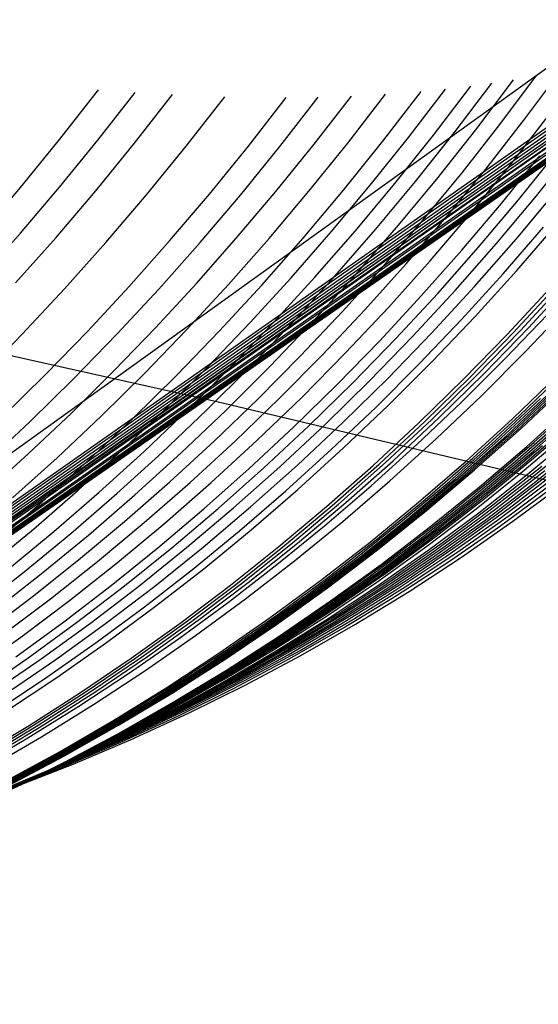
# Model space of a CAD drawing. Header units: millimetres. Extents: x 119 to 175.9, y -203.1 to -153.8.
# Tile 227 of 256: x 172.2718 to 172.2999, y -198.1466 to -198.0933. Entities that reach past the tile are written whole.
import ezdxf

# ---------------------------------------------------------------- set-up
doc = ezdxf.new("R2010")
doc.units = ezdxf.units.MM
doc.header["$MEASUREMENT"] = 0
doc.layers.add('Livello 03', color=5, linetype='Continuous', true_color=0x0000ff)

msp = doc.modelspace()

# ---------------------------------------------------------------- linework, layer by layer
at = {"layer": 'Livello 03'}
for p, q in [((172.232999, -198.14431, 45.028336), (172.332373, -198.072868, 45.033819)), ((172.233987, -198.145686, 45.030553), (172.326947, -198.080448, 45.026764)), ((172.234052, -198.145768, 45.030684), (172.326507, -198.080966, 45.026276)), ((172.234118, -198.14585, 45.030815), (172.326041, -198.0815, 45.025771)), ((172.234181, -198.145927, 45.030937), (172.325577, -198.082017, 45.025277)), ((172.234245, -198.146004, 45.03106), (172.325079, -198.082557, 45.024756)), ((172.23431, -198.146081, 45.031182), (172.324538, -198.083125, 45.024203)), ((172.234375, -198.146158, 45.031303), (172.323973, -198.083707, 45.023634)), ((172.234617, -198.146433, 45.031735), (172.321203, -198.086282, 45.020993)), ((172.234632, -198.146449, 45.03176), (172.320967, -198.086483, 45.020778)), ((172.234647, -198.146465, 45.031786), (172.320713, -198.086696, 45.020547)), ((172.234662, -198.146482, 45.031812), (172.320441, -198.086921, 45.020302)), ((172.234677, -198.146498, 45.031837), (172.320137, -198.087167, 45.020031)), ((172.234693, -198.146515, 45.031863), (172.319807, -198.087432, 45.019737)), ((172.234708, -198.146531, 45.031888), (172.31941, -198.08774, 45.019389)), ((172.234724, -198.146547, 45.031914), (172.318935, -198.088102, 45.018974)), ((172.234731, -198.146554, 45.031925), (172.318675, -198.088295, 45.01875)), ((172.234734, -198.146558, 45.03193), (172.318577, -198.08837, 45.018665)), ((172.234737, -198.146561, 45.031935), (172.318379, -198.088512, 45.018495)), ((172.234741, -198.146565, 45.031941), (172.318248, -198.088609, 45.018382)), ((172.234744, -198.146568, 45.031946), (172.317986, -198.088794, 45.01816)), ((172.234748, -198.146572, 45.031952), (172.317747, -198.088965, 45.017957)), ((172.23475, -198.146574, 45.031955), (172.316823, -198.089592, 45.017184)), ((172.23474, -198.146564, 45.03194), (172.316019, -198.09011, 45.016522)), ((172.234743, -198.146567, 45.031945), (172.316186, -198.090004, 45.016658)), ((172.234746, -198.14657, 45.031949), (172.316453, -198.089832, 45.016878)), ((172.234725, -198.146549, 45.031917), (172.315372, -198.090508, 45.015995)), ((172.234731, -198.146555, 45.031926), (172.315599, -198.09037, 45.01618)), ((172.234531, -198.146366, 45.031636), (172.311893, -198.092396, 45.013259)), ((172.23458, -198.146412, 45.031706), (172.312526, -198.092083, 45.013746)), ((172.234435, -198.146278, 45.031503), (172.310837, -198.092889, 45.012456)), ((172.234337, -198.146191, 45.03137), (172.309918, -198.093291, 45.011764)), ((172.29914, -198.098719, 45.005366), (172.301141, -198.096033, 45.005509)), ((172.296532, -198.09924, 45.003711), (172.298583, -198.096522, 45.003781)), ((172.297842, -198.098949, 45.004514), (172.299829, -198.096299, 45.004618)), ((172.274007, -198.099736, 44.990466), (172.276094, -198.097064, 44.989985)), ((172.276052, -198.099802, 44.991535), (172.278076, -198.097209, 44.991111)), ((172.291497, -198.099858, 45.000567), (172.293568, -198.097161, 45.000498)), ((172.292881, -198.099655, 45.00138), (172.294887, -198.09703, 45.00135)), ((172.294234, -198.099525, 45.002237), (172.296257, -198.096867, 45.002242)), ((172.295361, -198.099396, 45.002957), (172.297397, -198.096709, 45.002993)), ((172.278045, -198.099959, 44.992664), (172.280099, -198.097329, 44.992277)), ((172.280844, -198.100128, 44.994276), (172.282941, -198.097443, 44.993944)), ((172.284212, -198.100127, 44.996189), (172.286268, -198.097486, 44.995941)), ((172.285923, -198.100142, 44.997212), (172.288003, -198.097464, 44.997002)), ((172.287774, -198.100018, 44.998271), (172.289794, -198.097408, 44.998111)), ((172.289596, -198.099962, 44.999388), (172.291641, -198.09731, 44.999271)), ((172.297075, -198.10136, 45.005306), (172.29914, -198.098719, 45.005366)), ((172.298415, -198.101123, 45.006164), (172.300497, -198.098444, 45.006265)), ((172.294418, -198.10191, 45.003728), (172.296532, -198.09924, 45.003711)), ((172.295794, -198.101555, 45.004492), (172.297842, -198.098949, 45.004514)), ((172.271874, -198.102353, 44.991042), (172.274007, -198.099736, 44.990466)), ((172.273983, -198.102343, 44.992048), (172.276052, -198.099802, 44.991535)), ((172.289367, -198.102505, 45.000724), (172.291497, -198.099858, 45.000567)), ((172.290818, -198.102234, 45.001495), (172.292881, -198.099655, 45.00138)), ((172.292152, -198.102137, 45.002317), (172.294234, -198.099525, 45.002237)), ((172.293263, -198.102036, 45.003007), (172.295361, -198.099396, 45.002957)), ((172.275943, -198.102536, 44.993142), (172.278045, -198.099959, 44.992664)), ((172.278696, -198.10276, 44.994701), (172.280844, -198.100128, 44.994276)), ((172.282104, -198.102717, 44.996526), (172.284212, -198.100127, 44.996189)), ((172.283788, -198.102769, 44.997512), (172.285923, -198.100142, 44.997212)), ((172.2857, -198.10258, 44.998516), (172.287774, -198.100018, 44.998271)), ((172.287495, -198.102564, 44.999591), (172.289596, -198.099962, 44.999388)), ((172.299823, -198.102807, 45.008234), (172.301931, -198.100171, 45.008361)), ((172.297925, -198.103215, 45.007036), (172.300008, -198.100636, 45.007102)), ((172.298844, -198.103027, 45.007614), (172.300939, -198.100421, 45.007709)), ((172.29495, -198.103952, 45.005329), (172.297075, -198.10136, 45.005306)), ((172.29627, -198.103752, 45.006148), (172.298415, -198.101123, 45.006164)), ((172.292244, -198.104529, 45.003833), (172.294418, -198.10191, 45.003728)), ((172.293687, -198.104113, 45.004551), (172.295794, -198.101555, 45.004492)), ((172.269697, -198.10491, 44.991711), (172.271874, -198.102353, 44.991042)), ((172.271871, -198.104828, 44.992648), (172.273983, -198.102343, 44.992048)), ((172.273796, -198.105057, 44.993709), (172.275943, -198.102536, 44.993142)), ((172.287182, -198.105099, 45.00097), (172.289367, -198.102505, 45.000724)), ((172.288701, -198.104763, 45.001692), (172.290818, -198.102234, 45.001495)), ((172.290013, -198.104698, 45.002481), (172.292152, -198.102137, 45.002317)), ((172.291107, -198.104625, 45.003142), (172.293263, -198.102036, 45.003007)), ((172.298717, -198.105157, 45.008842), (172.300905, -198.102538, 45.008922)), ((172.276499, -198.105333, 44.995218), (172.278696, -198.10276, 44.994701)), ((172.279947, -198.105253, 44.996951), (172.282104, -198.102717, 44.996526)), ((172.281601, -198.10534, 44.997903), (172.283788, -198.102769, 44.997512)), ((172.283577, -198.105091, 44.998846), (172.2857, -198.10258, 44.998516)), ((172.285341, -198.105114, 44.999881), (172.287495, -198.102564, 44.999591)), ((172.296687, -198.105585, 45.007601), (172.298844, -198.103027, 45.007614)), ((172.29765, -198.105393, 45.008189), (172.299823, -198.102807, 45.008234)), ((172.295782, -198.105746, 45.00705), (172.297925, -198.103215, 45.007036)), ((172.291524, -198.10662, 45.004693), (172.293687, -198.104113, 45.004551)), ((172.292765, -198.106492, 45.005436), (172.29495, -198.103952, 45.005329)), ((172.294063, -198.106329, 45.006217), (172.29627, -198.103752, 45.006148)), ((172.288894, -198.10716, 45.003363), (172.291107, -198.104625, 45.003142)), ((172.290011, -198.107093, 45.004024), (172.292244, -198.104529, 45.003833)), ((172.298015, -198.107025, 45.009529), (172.300199, -198.104503, 45.009576)), ((172.298752, -198.106842, 45.009969), (172.300949, -198.104298, 45.010041)), ((172.269718, -198.107256, 44.993334), (172.271871, -198.104828, 44.992648)), ((172.271606, -198.107519, 44.994365), (172.273796, -198.105057, 44.993709)), ((172.281405, -198.107547, 44.99926), (172.283577, -198.105091, 44.998846)), ((172.283137, -198.10761, 45.000257), (172.285341, -198.105114, 44.999881)), ((172.284942, -198.107636, 45.001304), (172.287182, -198.105099, 45.00097)), ((172.286532, -198.10724, 45.001973), (172.288701, -198.104763, 45.001692)), ((172.287821, -198.107206, 45.00273), (172.290013, -198.104698, 45.002481)), ((172.296464, -198.107723, 45.008846), (172.298717, -198.105157, 45.008842)), ((172.274256, -198.107846, 44.995827), (172.276499, -198.105333, 44.995218)), ((172.277744, -198.107732, 44.997464), (172.279947, -198.105253, 44.996951)), ((172.279365, -198.107854, 44.998382), (172.281601, -198.10534, 44.997903)), ((172.29447, -198.10809, 45.007669), (172.296687, -198.105585, 45.007601)), ((172.295417, -198.107926, 45.008227), (172.29765, -198.105393, 45.008189)), ((172.293581, -198.108226, 45.007145), (172.295782, -198.105746, 45.00705)), ((172.289307, -198.109074, 45.004917), (172.291524, -198.10662, 45.004693)), ((172.290524, -198.108979, 45.005627), (172.292765, -198.106492, 45.005436)), ((172.291798, -198.108851, 45.006371), (172.294063, -198.106329, 45.006217)), ((172.284313, -198.109661, 45.002336), (172.286532, -198.10724, 45.001973)), ((172.285576, -198.109659, 45.003063), (172.287821, -198.107206, 45.00273)), ((172.286629, -198.109639, 45.00367), (172.288894, -198.10716, 45.003363)), ((172.287723, -198.1096, 45.004302), (172.290011, -198.107093, 45.004024)), ((172.29577, -198.109493, 45.009562), (172.298015, -198.107025, 45.009529)), ((172.296494, -198.109333, 45.009978), (172.298752, -198.106842, 45.009969)), ((172.27197, -198.110296, 44.996527), (172.274256, -198.107846, 44.995827)), ((172.275496, -198.110151, 44.998063), (172.277744, -198.107732, 44.997464)), ((172.277083, -198.110306, 44.998951), (172.279365, -198.107854, 44.998382)), ((172.279188, -198.109947, 44.999758), (172.281405, -198.107547, 44.99926)), ((172.280884, -198.110047, 45.000719), (172.283137, -198.10761, 45.000257)), ((172.282652, -198.110115, 45.001726), (172.284942, -198.107636, 45.001304)), ((172.29415, -198.110232, 45.008934), (172.296464, -198.107723, 45.008846)), ((172.298223, -198.110318, 45.011983), (172.300521, -198.107838, 45.012035)), ((172.298571, -198.110212, 45.012176), (172.300877, -198.107719, 45.012241)), ((172.298955, -198.11009, 45.012387), (172.301268, -198.107584, 45.012468)), ((172.299388, -198.109949, 45.012626), (172.301709, -198.107427, 45.012723)), ((172.291326, -198.11065, 45.007321), (172.293581, -198.108226, 45.007145)), ((172.292196, -198.110539, 45.007819), (172.29447, -198.10809, 45.007669)), ((172.293124, -198.110404, 45.008349), (172.295417, -198.107926, 45.008227)), ((172.289476, -198.111314, 45.006609), (172.291798, -198.108851, 45.006371)), ((172.299228, -198.111242, 45.013457), (172.301556, -198.108787, 45.013553)), ((172.287038, -198.111471, 45.005222), (172.289307, -198.109074, 45.004917)), ((172.28823, -198.111408, 45.0059), (172.290524, -198.108979, 45.005627)), ((172.294176, -198.111768, 45.010067), (172.296494, -198.109333, 45.009978)), ((172.298125, -198.111621, 45.012873), (172.300429, -198.109206, 45.012926)), ((172.263492, -198.109694, 45.007901), (172.282514, -198.113945, 45.014603)), ((172.276928, -198.112287, 45.000338), (172.279188, -198.109947, 44.999758)), ((172.282048, -198.112025, 45.002782), (172.284313, -198.109661, 45.002336)), ((172.283283, -198.112052, 45.00348), (172.285576, -198.109659, 45.003063)), ((172.284312, -198.112058, 45.004062), (172.286629, -198.109639, 45.00367)), ((172.285382, -198.112047, 45.004667), (172.287723, -198.1096, 45.004302)), ((172.293467, -198.111905, 45.009675), (172.29577, -198.109493, 45.009562)), ((172.297002, -198.112411, 45.01261), (172.299388, -198.109949, 45.012626)), ((172.269643, -198.112679, 44.997317), (172.27197, -198.110296, 44.996527)), ((172.273206, -198.112507, 44.998749), (172.275496, -198.110151, 44.998063)), ((172.274757, -198.112694, 44.999608), (172.277083, -198.110306, 44.998951)), ((172.278586, -198.112423, 45.001266), (172.280884, -198.110047, 45.000719)), ((172.280314, -198.112531, 45.002236), (172.282652, -198.110115, 45.001726)), ((172.290774, -198.112822, 45.008552), (172.293124, -198.110404, 45.008349)), ((172.291778, -198.112681, 45.009106), (172.29415, -198.110232, 45.008934)), ((172.295863, -198.11274, 45.01201), (172.298223, -198.110318, 45.011983)), ((172.296204, -198.112646, 45.01219), (172.298571, -198.110212, 45.012176)), ((172.296579, -198.112538, 45.012388), (172.298955, -198.11009, 45.012387)), ((172.289017, -198.113017, 45.007577), (172.291326, -198.11065, 45.007321)), ((172.289868, -198.112931, 45.00805), (172.292196, -198.110539, 45.007819)), ((172.284721, -198.113809, 45.005609), (172.287038, -198.111471, 45.005222)), ((172.285885, -198.113777, 45.006256), (172.28823, -198.111408, 45.0059)), ((172.287102, -198.113717, 45.006932), (172.289476, -198.111314, 45.006609)), ((172.296839, -198.113638, 45.013439), (172.299228, -198.111242, 45.013457)), ((172.279738, -198.114328, 45.003309), (172.282048, -198.112025, 45.002782)), ((172.280944, -198.114384, 45.00398), (172.283283, -198.112052, 45.00348)), ((172.281948, -198.114415, 45.004538), (172.284312, -198.112058, 45.004062)), ((172.282992, -198.11443, 45.005118), (172.285382, -198.112047, 45.004667)), ((172.29111, -198.114258, 45.009867), (172.293467, -198.111905, 45.009675)), ((172.291802, -198.114142, 45.010237), (172.294176, -198.111768, 45.010067)), ((172.295761, -198.113978, 45.012896), (172.298125, -198.111621, 45.012873)), ((172.270878, -198.114798, 44.99952), (172.273206, -198.112507, 44.998749)), ((172.274627, -198.114565, 45.001002), (172.276928, -198.112287, 45.000338)), ((172.276245, -198.114736, 45.001898), (172.278586, -198.112423, 45.001266)), ((172.27793, -198.114882, 45.002832), (172.280314, -198.112531, 45.002236)), ((172.293776, -198.115018, 45.012285), (172.296204, -198.112646, 45.01219)), ((172.294142, -198.114923, 45.012469), (172.296579, -198.112538, 45.012388)), ((172.294555, -198.114811, 45.012676), (172.297002, -198.112411, 45.01261)), ((172.298521, -198.114879, 45.015781), (172.300971, -198.112524, 45.0159)), ((172.298891, -198.114709, 45.015944), (172.301351, -198.112338, 45.01608)), ((172.272391, -198.115016, 45.000352), (172.274757, -198.112694, 44.999608)), ((172.286658, -198.115324, 45.007913), (172.289017, -198.113017, 45.007577)), ((172.287488, -198.115262, 45.008362), (172.289868, -198.112931, 45.00805)), ((172.288372, -198.115179, 45.008838), (172.290774, -198.112822, 45.008552)), ((172.289349, -198.115067, 45.009362), (172.291778, -198.112681, 45.009106)), ((172.293444, -198.115101, 45.012117), (172.295863, -198.11274, 45.01201)), ((172.298748, -198.115511, 45.016511), (172.301215, -198.113191, 45.016662)), ((172.299001, -198.115385, 45.016616), (172.301475, -198.113054, 45.016778)), ((172.284676, -198.116055, 45.007339), (172.287102, -198.113717, 45.006932)), ((172.294389, -198.115971, 45.013499), (172.296839, -198.113638, 45.013439)), ((172.297913, -198.115913, 45.016166), (172.300358, -198.113627, 45.016278)), ((172.298206, -198.115774, 45.016287), (172.300659, -198.113476, 45.016413)), ((172.298483, -198.11564, 45.016402), (172.300944, -198.113331, 45.01654)), ((172.282358, -198.116086, 45.006076), (172.284721, -198.113809, 45.005609)), ((172.282514, -198.113945, 45.014603), (172.301256, -198.118416, 45.021925)), ((172.283491, -198.116083, 45.006695), (172.285885, -198.113777, 45.006256)), ((172.2887, -198.116549, 45.010138), (172.29111, -198.114258, 45.009867)), ((172.289374, -198.116455, 45.010487), (172.291802, -198.114142, 45.010237)), ((172.29334, -198.116274, 45.012997), (172.295761, -198.113978, 45.012896)), ((172.297601, -198.116057, 45.016037), (172.300038, -198.113784, 45.016134)), ((172.299305, -198.116372, 45.017766), (172.301812, -198.114107, 45.017995)), ((172.299698, -198.116148, 45.017911), (172.302215, -198.113867, 45.01816)), ((172.272289, -198.116778, 45.001747), (172.274627, -198.114565, 45.001002)), ((172.273864, -198.116983, 45.002613), (172.276245, -198.114736, 45.001898)), ((172.277387, -198.116568, 45.003918), (172.279738, -198.114328, 45.003309)), ((172.278561, -198.116652, 45.004563), (172.280944, -198.114384, 45.00398)), ((172.279539, -198.116706, 45.005099), (172.281948, -198.114415, 45.004538)), ((172.280554, -198.116748, 45.005654), (172.282992, -198.11443, 45.005118)), ((172.296368, -198.117015, 45.015885), (172.298891, -198.114709, 45.015944)), ((172.299191, -198.116892, 45.018153), (172.301708, -198.114667, 45.018404)), ((172.299676, -198.116608, 45.018325), (172.302206, -198.114363, 45.018602)), ((172.269986, -198.117268, 45.001182), (172.272391, -198.115016, 45.000352)), ((172.275504, -198.117165, 45.003514), (172.27793, -198.114882, 45.002832)), ((172.284252, -198.117569, 45.008328), (172.286658, -198.115324, 45.007913)), ((172.285059, -198.117529, 45.008754), (172.287488, -198.115262, 45.008362)), ((172.285918, -198.117471, 45.009206), (172.288372, -198.115179, 45.008838)), ((172.286868, -198.117388, 45.009701), (172.289349, -198.115067, 45.009362)), ((172.290969, -198.117399, 45.012304), (172.293444, -198.115101, 45.012117)), ((172.291292, -198.117327, 45.01246), (172.293776, -198.115018, 45.012285)), ((172.291648, -198.117244, 45.012631), (172.294142, -198.114923, 45.012469)), ((172.292049, -198.117147, 45.012823), (172.294555, -198.114811, 45.012676)), ((172.296008, -198.117171, 45.015738), (172.298521, -198.114879, 45.015781)), ((172.29869, -198.11718, 45.017978), (172.301193, -198.114977, 45.018203)), ((172.299157, -198.117309, 45.018526), (172.301686, -198.115119, 45.018806)), ((172.299657, -198.117012, 45.0187), (172.3022, -198.114801, 45.019007)), ((172.295692, -198.118008, 45.016236), (172.298206, -198.115774, 45.016287)), ((172.295961, -198.117885, 45.016338), (172.298483, -198.11564, 45.016402)), ((172.296218, -198.117766, 45.016435), (172.298748, -198.115511, 45.016511)), ((172.296463, -198.11765, 45.016528), (172.299001, -198.115385, 45.016616)), ((172.299153, -198.117666, 45.018879), (172.301694, -198.115509, 45.01919)), ((172.29931, -198.117902, 45.019273), (172.301866, -198.115769, 45.019625)), ((172.279951, -198.118298, 45.006624), (172.282358, -198.116086, 45.006076)), ((172.281053, -198.118324, 45.007215), (172.283491, -198.116083, 45.006695)), ((172.282204, -198.118327, 45.007829), (172.284676, -198.116055, 45.007339)), ((172.290864, -198.118507, 45.013174), (172.29334, -198.116274, 45.012997)), ((172.291883, -198.11824, 45.013638), (172.294389, -198.115971, 45.013499)), ((172.295104, -198.118267, 45.016012), (172.297601, -198.116057, 45.016037)), ((172.295407, -198.118135, 45.016128), (172.297913, -198.115913, 45.016166)), ((172.296734, -198.11857, 45.017609), (172.299305, -198.116372, 45.017766)), ((172.297116, -198.118363, 45.017735), (172.299698, -198.116148, 45.017911)), ((172.29754, -198.118525, 45.018264), (172.300148, -198.116328, 45.018495)), ((172.299486, -198.118121, 45.01968), (172.302059, -198.116011, 45.020075)), ((172.299689, -198.11834, 45.020127), (172.302278, -198.116253, 45.020568)), ((172.269915, -198.118924, 45.002574), (172.272289, -198.116778, 45.001747)), ((172.274997, -198.118743, 45.004607), (172.277387, -198.116568, 45.003918)), ((172.276137, -198.118853, 45.005228), (172.278561, -198.116652, 45.004563)), ((172.277087, -198.11893, 45.005743), (172.279539, -198.116706, 45.005099)), ((172.278072, -198.118996, 45.006275), (172.280554, -198.116748, 45.005654)), ((172.286241, -198.118777, 45.010489), (172.2887, -198.116549, 45.010138)), ((172.286895, -198.118703, 45.010817), (172.289374, -198.116455, 45.010487)), ((172.296611, -198.119049, 45.017971), (172.299191, -198.116892, 45.018153)), ((172.297082, -198.118786, 45.018118), (172.299676, -198.116608, 45.018325)), ((172.271446, -198.11916, 45.003412), (172.273864, -198.116983, 45.002613)), ((172.273038, -198.119378, 45.004281), (172.275504, -198.117165, 45.003514)), ((172.284338, -198.119641, 45.010123), (172.286868, -198.117388, 45.009701)), ((172.288442, -198.11963, 45.012569), (172.290969, -198.117399, 45.012304)), ((172.288754, -198.119569, 45.012714), (172.291292, -198.117327, 45.01246)), ((172.289099, -198.119498, 45.012873), (172.291648, -198.117244, 45.012631)), ((172.289487, -198.119414, 45.013051), (172.292049, -198.117147, 45.012823)), ((172.293436, -198.119395, 45.015772), (172.296008, -198.117171, 45.015738)), ((172.293784, -198.119254, 45.015902), (172.296368, -198.117015, 45.015885)), ((172.296126, -198.119317, 45.017821), (172.29869, -198.11718, 45.017978)), ((172.296566, -198.119431, 45.018315), (172.299157, -198.117309, 45.018526)), ((172.297051, -198.119155, 45.018462), (172.299657, -198.117012, 45.0187)), ((172.297463, -198.119532, 45.019239), (172.300108, -198.117435, 45.01957)), ((172.281802, -198.119748, 45.008822), (172.284252, -198.117569, 45.008328)), ((172.282584, -198.11973, 45.009227), (172.285059, -198.117529, 45.008754)), ((172.283417, -198.119696, 45.009655), (172.285918, -198.117471, 45.009206)), ((172.29338, -198.120063, 45.016348), (172.295961, -198.117885, 45.016338)), ((172.293628, -198.119954, 45.016434), (172.296218, -198.117766, 45.016435)), ((172.293866, -198.119848, 45.016515), (172.296463, -198.11765, 45.016528)), ((172.296549, -198.119755, 45.018634), (172.299153, -198.117666, 45.018879)), ((172.296689, -198.119966, 45.018985), (172.29931, -198.117902, 45.019273)), ((172.297617, -198.119748, 45.019625), (172.300278, -198.117676, 45.02)), ((172.297674, -198.120036, 45.020009), (172.300347, -198.117993, 45.020424)), ((172.298333, -198.119712, 45.020301), (172.301025, -198.117643, 45.020754)), ((172.298462, -198.120032, 45.020815), (172.301166, -198.11799, 45.021312)), ((172.277504, -198.120443, 45.007251), (172.279951, -198.118298, 45.006624)), ((172.278571, -198.120496, 45.007817), (172.281053, -198.118324, 45.007215)), ((172.279686, -198.120529, 45.008403), (172.282204, -198.118327, 45.007829)), ((172.288338, -198.120674, 45.013428), (172.290864, -198.118507, 45.013174)), ((172.289322, -198.120442, 45.013855), (172.291883, -198.11824, 45.013638)), ((172.292552, -198.120411, 45.01606), (172.295104, -198.118267, 45.016012)), ((172.292844, -198.120291, 45.016162), (172.295407, -198.118135, 45.016128)), ((172.293119, -198.120175, 45.016258), (172.295692, -198.118008, 45.016236)), ((172.294471, -198.120508, 45.01763), (172.297116, -198.118363, 45.017735)), ((172.294867, -198.120652, 45.018104), (172.29754, -198.118525, 45.018264)), ((172.296849, -198.120161, 45.019348), (172.299486, -198.118121, 45.01968)), ((172.297036, -198.120357, 45.019749), (172.299689, -198.11834, 45.020127)), ((172.297708, -198.120366, 45.020431), (172.300391, -198.118353, 45.020884)), ((172.298542, -198.120429, 45.021386), (172.301256, -198.118416, 45.021925)), ((172.27257, -198.120849, 45.005376), (172.274997, -198.118743, 45.004607)), ((172.273676, -198.120984, 45.005974), (172.276137, -198.118853, 45.005228)), ((172.274595, -198.121083, 45.006469), (172.277087, -198.11893, 45.005743)), ((172.275549, -198.121172, 45.00698), (172.278072, -198.118996, 45.006275)), ((172.283736, -198.120937, 45.010918), (172.286241, -198.118777, 45.010489)), ((172.284368, -198.120883, 45.011226), (172.286895, -198.118703, 45.010817)), ((172.293971, -198.121138, 45.01786), (172.296611, -198.119049, 45.017971)), ((172.294103, -198.120699, 45.017524), (172.296734, -198.11857, 45.017609)), ((172.294425, -198.120894, 45.017983), (172.297082, -198.118786, 45.018118)), ((172.297818, -198.120707, 45.020959), (172.300512, -198.118722, 45.021455)), ((172.270536, -198.121518, 45.005133), (172.273038, -198.119378, 45.004281)), ((172.286166, -198.121741, 45.013049), (172.288754, -198.119569, 45.012714)), ((172.286498, -198.121682, 45.013196), (172.289099, -198.119498, 45.012873)), ((172.286873, -198.121611, 45.01336), (172.289487, -198.119414, 45.013051)), ((172.290807, -198.12155, 45.015881), (172.293436, -198.119395, 45.015772)), ((172.291143, -198.121422, 45.015996), (172.293784, -198.119254, 45.015902)), ((172.293503, -198.121386, 45.017734), (172.296126, -198.119317, 45.017821)), ((172.293915, -198.121484, 45.018171), (172.296566, -198.119431, 45.018315)), ((172.294382, -198.121227, 45.018293), (172.297051, -198.119155, 45.018462)), ((172.294756, -198.121557, 45.018975), (172.297463, -198.119532, 45.019239)), ((172.279309, -198.121859, 45.009395), (172.281802, -198.119748, 45.008822)), ((172.280066, -198.121862, 45.00978), (172.282584, -198.11973, 45.009227)), ((172.280871, -198.121851, 45.010185), (172.283417, -198.119696, 45.009655)), ((172.28176, -198.121822, 45.010628), (172.284338, -198.119641, 45.010123)), ((172.285864, -198.121792, 45.012914), (172.288442, -198.11963, 45.012569)), ((172.290743, -198.122171, 45.016432), (172.29338, -198.120063, 45.016348)), ((172.290982, -198.122071, 45.016507), (172.293628, -198.119954, 45.016434)), ((172.29121, -198.121975, 45.016577), (172.293866, -198.119848, 45.016515)), ((172.293886, -198.121775, 45.018457), (172.296549, -198.119755, 45.018634)), ((172.294008, -198.12196, 45.018764), (172.296689, -198.119966, 45.018985)), ((172.294893, -198.121747, 45.019315), (172.297617, -198.119748, 45.019625)), ((172.294938, -198.122005, 45.019658), (172.297674, -198.120036, 45.020009)), ((172.295576, -198.121706, 45.019912), (172.298333, -198.119712, 45.020301)), ((172.295691, -198.121998, 45.02038), (172.298462, -198.120032, 45.020815)), ((172.275018, -198.122519, 45.007958), (172.277504, -198.120443, 45.007251)), ((172.27605, -198.122598, 45.008499), (172.278571, -198.120496, 45.007817)), ((172.277127, -198.122659, 45.009059), (172.279686, -198.120529, 45.008403)), ((172.286711, -198.122574, 45.014149), (172.289322, -198.120442, 45.013855)), ((172.289945, -198.122488, 45.01618), (172.292552, -198.120411, 45.01606)), ((172.290227, -198.122378, 45.01627), (172.292844, -198.120291, 45.016162)), ((172.290492, -198.122273, 45.016354), (172.293119, -198.120175, 45.016258)), ((172.291768, -198.122581, 45.017599), (172.294471, -198.120508, 45.01763)), ((172.292135, -198.122706, 45.018016), (172.294867, -198.120652, 45.018104)), ((172.294151, -198.12213, 45.019081), (172.296849, -198.120161, 45.019348)), ((172.294321, -198.122302, 45.019435), (172.297036, -198.120357, 45.019749)), ((172.294961, -198.122304, 45.020041), (172.297708, -198.120366, 45.020431)), ((172.295761, -198.122364, 45.020909), (172.298542, -198.120429, 45.021386)), ((172.270109, -198.122885, 45.006223), (172.27257, -198.120849, 45.005376)), ((172.271179, -198.123044, 45.006801), (172.273676, -198.120984, 45.005974)), ((172.272067, -198.123163, 45.007278), (172.274595, -198.121083, 45.006469)), ((172.272989, -198.123274, 45.007769), (172.275549, -198.121172, 45.00698)), ((172.281186, -198.123029, 45.011425), (172.283736, -198.120937, 45.010918)), ((172.281796, -198.122993, 45.011715), (172.284368, -198.120883, 45.011226)), ((172.285763, -198.122772, 45.013757), (172.288338, -198.120674, 45.013428)), ((172.291274, -198.123155, 45.017818), (172.293971, -198.121138, 45.01786)), ((172.291414, -198.122757, 45.017511), (172.294103, -198.120699, 45.017524)), ((172.29171, -198.122929, 45.017918), (172.294425, -198.120894, 45.017983)), ((172.29506, -198.122616, 45.020525), (172.297818, -198.120707, 45.020959)), ((172.283849, -198.123793, 45.013598), (172.286498, -198.121682, 45.013196)), ((172.284209, -198.123734, 45.013749), (172.286873, -198.121611, 45.01336)), ((172.288125, -198.123633, 45.016066), (172.290807, -198.12155, 45.015881)), ((172.288447, -198.123518, 45.016167), (172.291143, -198.121422, 45.015996)), ((172.290824, -198.123384, 45.017716), (172.293503, -198.121386, 45.017734)), ((172.291206, -198.123464, 45.018096), (172.293915, -198.121484, 45.018171)), ((172.291655, -198.123227, 45.018194), (172.294382, -198.121227, 45.018293)), ((172.291988, -198.123506, 45.018778), (172.294756, -198.121557, 45.018975)), ((172.292755, -198.123623, 45.019588), (172.295576, -198.121706, 45.019912)), ((172.276778, -198.1239, 45.010046), (172.279309, -198.121859, 45.009395)), ((172.277507, -198.123923, 45.010412), (172.280066, -198.121862, 45.00978)), ((172.278283, -198.123934, 45.010796), (172.280871, -198.121851, 45.010185)), ((172.279139, -198.12393, 45.011214), (172.28176, -198.121822, 45.010628)), ((172.283239, -198.123882, 45.013338), (172.285864, -198.121792, 45.012914)), ((172.28353, -198.123841, 45.013462), (172.286166, -198.121741, 45.013049)), ((172.288053, -198.124207, 45.01659), (172.290743, -198.122171, 45.016432)), ((172.288282, -198.124117, 45.016654), (172.290982, -198.122071, 45.016507)), ((172.288501, -198.124029, 45.016714), (172.29121, -198.121975, 45.016577)), ((172.291165, -198.123722, 45.018346), (172.293886, -198.121775, 45.018457)), ((172.29127, -198.12388, 45.018609), (172.294008, -198.12196, 45.018764)), ((172.291395, -198.124025, 45.018879), (172.294151, -198.12213, 45.019081)), ((172.292108, -198.12367, 45.019071), (172.294893, -198.121747, 45.019315)), ((172.29214, -198.123897, 45.019372), (172.294938, -198.122005, 45.019658)), ((172.292858, -198.123885, 45.02001), (172.295691, -198.121998, 45.02038)), ((172.272498, -198.124523, 45.008742), (172.275018, -198.122519, 45.007958)), ((172.273492, -198.124627, 45.009262), (172.27605, -198.122598, 45.008499)), ((172.274529, -198.124715, 45.009796), (172.277127, -198.122659, 45.009059)), ((172.283142, -198.1248, 45.014163), (172.285763, -198.122772, 45.013757)), ((172.284052, -198.124633, 45.014521), (172.286711, -198.122574, 45.014149)), ((172.287289, -198.124493, 45.016373), (172.289945, -198.122488, 45.01618)), ((172.287559, -198.124394, 45.016451), (172.290227, -198.122378, 45.01627)), ((172.287813, -198.124299, 45.016523), (172.290492, -198.122273, 45.016354)), ((172.288671, -198.124741, 45.017569), (172.291414, -198.122757, 45.017511)), ((172.289009, -198.124579, 45.017639), (172.291768, -198.122581, 45.017599)), ((172.289346, -198.124683, 45.017999), (172.292135, -198.122706, 45.018016)), ((172.291547, -198.124172, 45.019184), (172.294321, -198.122302, 45.019435)), ((172.292154, -198.124165, 45.019714), (172.294961, -198.122304, 45.020041)), ((172.29224, -198.124448, 45.020152), (172.29506, -198.122616, 45.020525)), ((172.292917, -198.12422, 45.020494), (172.295761, -198.122364, 45.020909)), ((172.269505, -198.125168, 45.008167), (172.272067, -198.123163, 45.007278)), ((172.270393, -198.125299, 45.008639), (172.272989, -198.123274, 45.007769)), ((172.278596, -198.125049, 45.01201), (172.281186, -198.123029, 45.011425)), ((172.279182, -198.12503, 45.012282), (172.281796, -198.122993, 45.011715)), ((172.288523, -198.125098, 45.017846), (172.291274, -198.123155, 45.017818)), ((172.288873, -198.125151, 45.018163), (172.291655, -198.123227, 45.018194)), ((172.28894, -198.124889, 45.017923), (172.29171, -198.122929, 45.017918)), ((172.280849, -198.125867, 45.013954), (172.28353, -198.123841, 45.013462)), ((172.281155, -198.125828, 45.014079), (172.283849, -198.123793, 45.013598)), ((172.281499, -198.125781, 45.014218), (172.284209, -198.123734, 45.013749)), ((172.285392, -198.125641, 45.016327), (172.288125, -198.123633, 45.016066)), ((172.2857, -198.125538, 45.016414), (172.288447, -198.123518, 45.016167)), ((172.288093, -198.125309, 45.017767), (172.290824, -198.123384, 45.017716)), ((172.288391, -198.125595, 45.018303), (172.291165, -198.123722, 45.018346)), ((172.288444, -198.125371, 45.01809), (172.291206, -198.123464, 45.018096)), ((172.289164, -198.125379, 45.018648), (172.291988, -198.123506, 45.018778)), ((172.289266, -198.125515, 45.018893), (172.292108, -198.12367, 45.019071)), ((172.289875, -198.125459, 45.01933), (172.292755, -198.123623, 45.019588)), ((172.27421, -198.125869, 45.010774), (172.276778, -198.1239, 45.010046)), ((172.274911, -198.125911, 45.011122), (172.277507, -198.123923, 45.010412)), ((172.275656, -198.125942, 45.011487), (172.278283, -198.123934, 45.010796)), ((172.276477, -198.125961, 45.011882), (172.279139, -198.12393, 45.011214)), ((172.280571, -198.125899, 45.01384), (172.283239, -198.123882, 45.013338)), ((172.285085, -198.126251, 45.016766), (172.287813, -198.124299, 45.016523)), ((172.285314, -198.126168, 45.016822), (172.288053, -198.124207, 45.01659)), ((172.285532, -198.126087, 45.016875), (172.288282, -198.124117, 45.016654)), ((172.285741, -198.126007, 45.016926), (172.288501, -198.124029, 45.016714)), ((172.288477, -198.125725, 45.018519), (172.29127, -198.12388, 45.018609)), ((172.288584, -198.125843, 45.018742), (172.291395, -198.124025, 45.018879)), ((172.288718, -198.125965, 45.018997), (172.291547, -198.124172, 45.019184)), ((172.289286, -198.125712, 45.01915), (172.29214, -198.123897, 45.019372)), ((172.289289, -198.125947, 45.019449), (172.292154, -198.124165, 45.019714)), ((172.289964, -198.125692, 45.019703), (172.292858, -198.123885, 45.02001)), ((172.290013, -198.125994, 45.020142), (172.292917, -198.12422, 45.020494)), ((172.269945, -198.126454, 45.009604), (172.272498, -198.124523, 45.008742)), ((172.270901, -198.12658, 45.010102), (172.273492, -198.124627, 45.009262)), ((172.271896, -198.126693, 45.010614), (172.274529, -198.124715, 45.009796)), ((172.280479, -198.126754, 45.014644), (172.283142, -198.1248, 45.014163)), ((172.281348, -198.126617, 45.01497), (172.284052, -198.124633, 45.014521)), ((172.284585, -198.126426, 45.016639), (172.287289, -198.124493, 45.016373)), ((172.284843, -198.126337, 45.016705), (172.287559, -198.124394, 45.016451)), ((172.285876, -198.126649, 45.0177), (172.288671, -198.124741, 45.017569)), ((172.286117, -198.126772, 45.018), (172.28894, -198.124889, 45.017923)), ((172.286198, -198.1265, 45.017752), (172.289009, -198.124579, 45.017639)), ((172.286503, -198.126582, 45.018054), (172.289346, -198.124683, 45.017999)), ((172.289363, -198.1262, 45.019841), (172.29224, -198.124448, 45.020152)), ((172.275968, -198.126995, 45.012671), (172.278596, -198.125049, 45.01201)), ((172.276529, -198.126992, 45.012928), (172.279182, -198.12503, 45.012282)), ((172.285313, -198.127159, 45.017888), (172.288093, -198.125309, 45.017767)), ((172.285631, -198.127201, 45.018152), (172.288444, -198.125371, 45.01809)), ((172.285721, -198.126964, 45.017945), (172.288523, -198.125098, 45.017846)), ((172.286039, -198.126998, 45.018203), (172.288873, -198.125151, 45.018163)), ((172.286286, -198.127172, 45.018586), (172.289164, -198.125379, 45.018648)), ((172.286939, -198.127213, 45.019137), (172.289875, -198.125459, 45.01933)), ((172.27161, -198.127763, 45.011578), (172.27421, -198.125869, 45.010774)), ((172.272281, -198.127822, 45.01191), (172.274911, -198.125911, 45.011122)), ((172.272993, -198.127873, 45.012256), (172.275656, -198.125942, 45.011487)), ((172.273778, -198.127914, 45.01263), (172.276477, -198.125961, 45.011882)), ((172.277862, -198.127838, 45.014419), (172.280571, -198.125899, 45.01384)), ((172.278127, -198.127815, 45.014525), (172.280849, -198.125867, 45.013954)), ((172.278418, -198.127786, 45.014639), (172.281155, -198.125828, 45.014079)), ((172.278746, -198.127751, 45.014766), (172.281499, -198.125781, 45.014218)), ((172.282613, -198.127572, 45.016664), (172.285392, -198.125641, 45.016327)), ((172.282906, -198.12748, 45.016737), (172.2857, -198.125538, 45.016414)), ((172.285566, -198.127391, 45.018326), (172.288391, -198.125595, 45.018303)), ((172.285634, -198.127493, 45.018496), (172.288477, -198.125725, 45.018519)), ((172.285722, -198.127584, 45.01867), (172.288584, -198.125843, 45.018742)), ((172.285837, -198.127678, 45.018874), (172.288718, -198.125965, 45.018997)), ((172.28637, -198.127648, 45.019249), (172.289289, -198.125947, 45.019449)), ((172.286371, -198.12728, 45.018781), (172.289266, -198.125515, 45.018893)), ((172.286378, -198.127445, 45.018993), (172.289286, -198.125712, 45.01915)), ((172.287014, -198.127415, 45.019461), (172.289964, -198.125692, 45.019703)), ((172.281837, -198.128284, 45.016976), (172.284585, -198.126426, 45.016639)), ((172.282081, -198.128205, 45.017031), (172.284843, -198.126337, 45.016705)), ((172.282311, -198.128128, 45.017081), (172.285085, -198.126251, 45.016766)), ((172.282528, -198.128053, 45.017128), (172.285314, -198.126168, 45.016822)), ((172.282735, -198.12798, 45.017171), (172.285532, -198.126087, 45.016875)), ((172.282933, -198.127908, 45.017211), (172.285741, -198.126007, 45.016926)), ((172.283338, -198.128341, 45.017938), (172.286198, -198.1265, 45.017752)), ((172.286432, -198.127871, 45.019593), (172.289363, -198.1262, 45.019841)), ((172.287053, -198.127685, 45.019853), (172.290013, -198.125994, 45.020142)), ((172.269231, -198.128591, 45.011511), (172.271896, -198.126693, 45.010614)), ((172.273305, -198.128865, 45.013409), (172.275968, -198.126995, 45.012671)), ((172.27384, -198.128878, 45.01365), (172.276529, -198.126992, 45.012928)), ((172.277776, -198.128633, 45.0152), (172.280479, -198.126754, 45.014644)), ((172.278603, -198.128524, 45.015496), (172.281348, -198.126617, 45.01497)), ((172.282872, -198.128752, 45.018114), (172.285721, -198.126964, 45.017945)), ((172.283034, -198.128478, 45.017901), (172.285876, -198.126649, 45.0177)), ((172.283156, -198.128765, 45.018311), (172.286039, -198.126998, 45.018203)), ((172.283246, -198.128576, 45.018148), (172.286117, -198.126772, 45.018)), ((172.283611, -198.128401, 45.018181), (172.286503, -198.126582, 45.018054)), ((172.27979, -198.129424, 45.017075), (172.282613, -198.127572, 45.016664)), ((172.280067, -198.129343, 45.017136), (172.282906, -198.12748, 45.016737)), ((172.282486, -198.128931, 45.018078), (172.285313, -198.127159, 45.017888)), ((172.282694, -198.129108, 45.018418), (172.285566, -198.127391, 45.018326)), ((172.282743, -198.129181, 45.018539), (172.285634, -198.127493, 45.018496)), ((172.282771, -198.128953, 45.018283), (172.285631, -198.127201, 45.018152)), ((172.282811, -198.129244, 45.018663), (172.285722, -198.127584, 45.01867)), ((172.283359, -198.128884, 45.018591), (172.286286, -198.127172, 45.018586)), ((172.283419, -198.129096, 45.018902), (172.286378, -198.127445, 45.018993)), ((172.283425, -198.128962, 45.018735), (172.286371, -198.12728, 45.018781)), ((172.28395, -198.128882, 45.019011), (172.286939, -198.127213, 45.019137)), ((172.284012, -198.129053, 45.019284), (172.287014, -198.127415, 45.019461)), ((172.269619, -198.129656, 45.012774), (172.272281, -198.127822, 45.01191)), ((172.270298, -198.129724, 45.013103), (172.272993, -198.127873, 45.012256)), ((172.271045, -198.129785, 45.013457), (172.273778, -198.127914, 45.01263)), ((172.275116, -198.1297, 45.015075), (172.277862, -198.127838, 45.014419)), ((172.275367, -198.129684, 45.015172), (172.278127, -198.127815, 45.014525)), ((172.275643, -198.129664, 45.015277), (172.278418, -198.127786, 45.014639)), ((172.275954, -198.129639, 45.015394), (172.278746, -198.127751, 45.014766)), ((172.279699, -198.129858, 45.017506), (172.282528, -198.128053, 45.017128)), ((172.279894, -198.129793, 45.01754), (172.282735, -198.12798, 45.017171)), ((172.280081, -198.129729, 45.017571), (172.282933, -198.127908, 45.017211)), ((172.282907, -198.129311, 45.018816), (172.285837, -198.127678, 45.018874)), ((172.283401, -198.129266, 45.019112), (172.28637, -198.127648, 45.019249)), ((172.28345, -198.129457, 45.019407), (172.286432, -198.127871, 45.019593)), ((172.28404, -198.12929, 45.019627), (172.287053, -198.127685, 45.019853)), ((172.275037, -198.130435, 45.01583), (172.277776, -198.128633, 45.0152)), ((172.275819, -198.130352, 45.016098), (172.278603, -198.128524, 45.015496)), ((172.279048, -198.130065, 45.017385), (172.281837, -198.128284, 45.016976)), ((172.279278, -198.129994, 45.017429), (172.282081, -198.128205, 45.017031)), ((172.279495, -198.129925, 45.017469), (172.282311, -198.128128, 45.017081)), ((172.280147, -198.130226, 45.018175), (172.283034, -198.128478, 45.017901)), ((172.28033, -198.130297, 45.018366), (172.283246, -198.128576, 45.018148)), ((172.280432, -198.130101, 45.018195), (172.283338, -198.128341, 45.017938)), ((172.280672, -198.130136, 45.018379), (172.283611, -198.128401, 45.018181)), ((172.27061, -198.130656, 45.014222), (172.273305, -198.128865, 45.013409)), ((172.271118, -198.130683, 45.014449), (172.27384, -198.128878, 45.01365)), ((172.279617, -198.130624, 45.018337), (172.282486, -198.128931, 45.018078)), ((172.279778, -198.130744, 45.018576), (172.282694, -198.129108, 45.018418)), ((172.279807, -198.130788, 45.018649), (172.282743, -198.129181, 45.018539)), ((172.279868, -198.130623, 45.018482), (172.282771, -198.128953, 45.018283)), ((172.279978, -198.13046, 45.018352), (172.282872, -198.128752, 45.018114)), ((172.280228, -198.13045, 45.018489), (172.283156, -198.128765, 45.018311)), ((172.280385, -198.130512, 45.018663), (172.283359, -198.128884, 45.018591)), ((172.280413, -198.130662, 45.018875), (172.283419, -198.129096, 45.018902)), ((172.280432, -198.130561, 45.018756), (172.283425, -198.128962, 45.018735)), ((172.280913, -198.130465, 45.01895), (172.28395, -198.128882, 45.019011)), ((172.28096, -198.130605, 45.019171), (172.284012, -198.129053, 45.019284)), ((172.272335, -198.13148, 45.015808), (172.275116, -198.1297, 45.015075)), ((172.272572, -198.131472, 45.015897), (172.275367, -198.129684, 45.015172)), ((172.272833, -198.13146, 45.015993), (172.275643, -198.129664, 45.015277)), ((172.273126, -198.131444, 45.016099), (172.275954, -198.129639, 45.015394)), ((172.276927, -198.131194, 45.017561), (172.27979, -198.129424, 45.017075)), ((172.277186, -198.131123, 45.01761), (172.280067, -198.129343, 45.017136)), ((172.279856, -198.130821, 45.018722), (172.282811, -198.129244, 45.018663)), ((172.279931, -198.13086, 45.018822), (172.282907, -198.129311, 45.018816)), ((172.280384, -198.130799, 45.01904), (172.283401, -198.129266, 45.019112)), ((172.280421, -198.130958, 45.019284), (172.28345, -198.129457, 45.019407)), ((172.280978, -198.130808, 45.019466), (172.28404, -198.12929, 45.019627)), ((172.276221, -198.131766, 45.017865), (172.279048, -198.130065, 45.017385)), ((172.276437, -198.131704, 45.017899), (172.279278, -198.129994, 45.017429)), ((172.276639, -198.131643, 45.01793), (172.279495, -198.129925, 45.017469)), ((172.276831, -198.131583, 45.017957), (172.279699, -198.129858, 45.017506)), ((172.277014, -198.131525, 45.017982), (172.279894, -198.129793, 45.01754)), ((172.277188, -198.131467, 45.018005), (172.280081, -198.129729, 45.017571)), ((172.277219, -198.131892, 45.018519), (172.280147, -198.130226, 45.018175)), ((172.277485, -198.131777, 45.018524), (172.280432, -198.130101, 45.018195)), ((172.27769, -198.131787, 45.018648), (172.280672, -198.130136, 45.018379)), ((172.272265, -198.132157, 45.016533), (172.275037, -198.130435, 45.01583)), ((172.273001, -198.132098, 45.016775), (172.275819, -198.130352, 45.016098)), ((172.276708, -198.132236, 45.018664), (172.279617, -198.130624, 45.018337)), ((172.276822, -198.132297, 45.018801), (172.279778, -198.130744, 45.018576)), ((172.276831, -198.132311, 45.018824), (172.279807, -198.130788, 45.018649)), ((172.276923, -198.132212, 45.01875), (172.279868, -198.130623, 45.018482)), ((172.277044, -198.132085, 45.01866), (172.279978, -198.13046, 45.018352)), ((172.277258, -198.132052, 45.018736), (172.280228, -198.13045, 45.018489)), ((172.277364, -198.132141, 45.018914), (172.280413, -198.130662, 45.018875)), ((172.277368, -198.132055, 45.018803), (172.280385, -198.130512, 45.018663)), ((172.277371, -198.131935, 45.018654), (172.28033, -198.130297, 45.018366)), ((172.277396, -198.132073, 45.018843), (172.280432, -198.130561, 45.018756)), ((172.277831, -198.13196, 45.018956), (172.280913, -198.130465, 45.01895)), ((172.277863, -198.132067, 45.019124), (172.28096, -198.130605, 45.019171)), ((172.274027, -198.132881, 45.018121), (172.276927, -198.131194, 45.017561)), ((172.274269, -198.132818, 45.018159), (172.277186, -198.131123, 45.01761)), ((172.276859, -198.132315, 45.018846), (172.279856, -198.130821, 45.018722)), ((172.276914, -198.132325, 45.018892), (172.279931, -198.13086, 45.018822)), ((172.277324, -198.132244, 45.019031), (172.280384, -198.130799, 45.01904)), ((172.277349, -198.132372, 45.019224), (172.280421, -198.130958, 45.019284)), ((172.277871, -198.132236, 45.019368), (172.280978, -198.130808, 45.019466)), ((172.269523, -198.133177, 45.016615), (172.272335, -198.13148, 45.015808)), ((172.269746, -198.133175, 45.016697), (172.272572, -198.131472, 45.015897)), ((172.26999, -198.133172, 45.016785), (172.272833, -198.13146, 45.015993)), ((172.270265, -198.133164, 45.016881), (172.273126, -198.131444, 45.016099)), ((172.27336, -198.133387, 45.018416), (172.276221, -198.131766, 45.017865)), ((172.27356, -198.133331, 45.018441), (172.276437, -198.131704, 45.017899)), ((172.273748, -198.133277, 45.018462), (172.276639, -198.131643, 45.01793)), ((172.273926, -198.133224, 45.01848), (172.276831, -198.131583, 45.017957)), ((172.274096, -198.133172, 45.018497), (172.277014, -198.131525, 45.017982)), ((172.274258, -198.133121, 45.018511), (172.277188, -198.131467, 45.018005)), ((172.274499, -198.133367, 45.018924), (172.277485, -198.131777, 45.018524)), ((172.274668, -198.133351, 45.018988), (172.27769, -198.131787, 45.018648)), ((172.269463, -198.133797, 45.017309), (172.272265, -198.132157, 45.016533)), ((172.270151, -198.13376, 45.017526), (172.273001, -198.132098, 45.016775)), ((172.273763, -198.133765, 45.01906), (172.276708, -198.132236, 45.018664)), ((172.273817, -198.133749, 45.019065), (172.276831, -198.132311, 45.018824)), ((172.273825, -198.133723, 45.019035), (172.276859, -198.132315, 45.018846)), ((172.273828, -198.133766, 45.019093), (172.276822, -198.132297, 45.018801)), ((172.273859, -198.133703, 45.019026), (172.276914, -198.132325, 45.018892)), ((172.273941, -198.133716, 45.019085), (172.276923, -198.132212, 45.01875)), ((172.274073, -198.133626, 45.019037), (172.277044, -198.132085, 45.01866)), ((172.274224, -198.133601, 45.019087), (172.277324, -198.132244, 45.019031)), ((172.274236, -198.133696, 45.019228), (172.277349, -198.132372, 45.019224)), ((172.27425, -198.133567, 45.019051), (172.277258, -198.132052, 45.018736)), ((172.274253, -198.133472, 45.018934), (172.277219, -198.131892, 45.018519)), ((172.274275, -198.133532, 45.019018), (172.277364, -198.132141, 45.018914)), ((172.274313, -198.133511, 45.019009), (172.277368, -198.132055, 45.018803)), ((172.27432, -198.133498, 45.018996), (172.277396, -198.132073, 45.018843)), ((172.274374, -198.133488, 45.019012), (172.277371, -198.131935, 45.018654)), ((172.274708, -198.133364, 45.019028), (172.277831, -198.13196, 45.018956)), ((172.274722, -198.133573, 45.019334), (172.277871, -198.132236, 45.019368)), ((172.274725, -198.133438, 45.019142), (172.277863, -198.132067, 45.019124)), ((172.271094, -198.134481, 45.018754), (172.274027, -198.132881, 45.018121)), ((172.271317, -198.134427, 45.018781), (172.274269, -198.132818, 45.018159)), ((172.270467, -198.134924, 45.019037), (172.27336, -198.133387, 45.018416)), ((172.270651, -198.134875, 45.019052), (172.27356, -198.133331, 45.018441)), ((172.270825, -198.134827, 45.019065), (172.273748, -198.133277, 45.018462)), ((172.270989, -198.134781, 45.019075), (172.273926, -198.133224, 45.01848)), ((172.271145, -198.134734, 45.019084), (172.274096, -198.133172, 45.018497)), ((172.271294, -198.134689, 45.01909), (172.274258, -198.133121, 45.018511)), ((172.271478, -198.13487, 45.019396), (172.274499, -198.133367, 45.018924)), ((172.271547, -198.134676, 45.019166), (172.274708, -198.133364, 45.019028)), ((172.271549, -198.134717, 45.019225), (172.274725, -198.133438, 45.019142)), ((172.271611, -198.134825, 45.019398), (172.274668, -198.133351, 45.018988)), ((172.270756, -198.135044, 45.019288), (172.273825, -198.133723, 45.019035)), ((172.270769, -198.134993, 45.019225), (172.273859, -198.133703, 45.019026)), ((172.270769, -198.1351, 45.019372), (172.273817, -198.133749, 45.019065)), ((172.270785, -198.135209, 45.019524), (172.273763, -198.133765, 45.01906)), ((172.270801, -198.135149, 45.019452), (172.273828, -198.133766, 45.019093)), ((172.270926, -198.135133, 45.019488), (172.273941, -198.133716, 45.019085)), ((172.271068, -198.13508, 45.019482), (172.274073, -198.133626, 45.019037)), ((172.271087, -198.134929, 45.019295), (172.274236, -198.133696, 45.019228)), ((172.271088, -198.134868, 45.019207), (172.274224, -198.133601, 45.019087)), ((172.271149, -198.134833, 45.019187), (172.274275, -198.133532, 45.019018)), ((172.271208, -198.134995, 45.019435), (172.27425, -198.133567, 45.019051)), ((172.271209, -198.134832, 45.019216), (172.27432, -198.133498, 45.018996)), ((172.271221, -198.134877, 45.019283), (172.274313, -198.133511, 45.019009)), ((172.271254, -198.134966, 45.019419), (172.274253, -198.133472, 45.018934)), ((172.271343, -198.134952, 45.01944), (172.274374, -198.133488, 45.019012)), ((172.271535, -198.134817, 45.019364), (172.274722, -198.133573, 45.019334))]:
    msp.add_line(p, q, dxfattribs=at)

doc.saveas('drawing.dxf')
